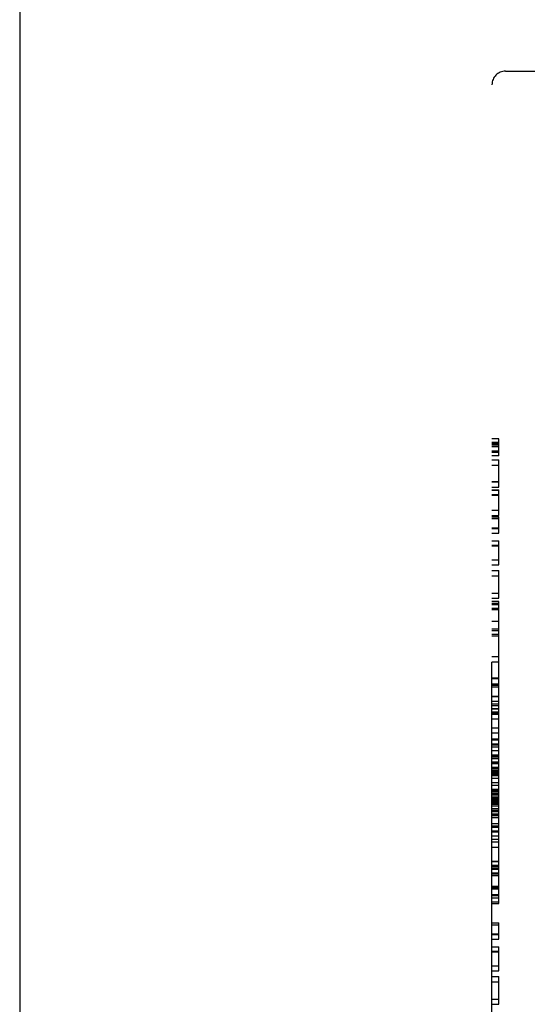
# Model space of a CAD drawing. Header units: inches. Extents: x 0 to 303, y 0 to 196.
# Tile 10 of 100: x 29.48 to 30.59, y 100.22 to 102.39. Entities that reach past the tile are written whole.
import ezdxf

# ---------------------------------------------------------------- set-up
doc = ezdxf.new("R2010")
doc.units = ezdxf.units.IN
doc.header["$LTSCALE"] = 16.67597
doc.header["$MEASUREMENT"] = 0
doc.linetypes.add('HIDDEN', pattern=[0.2, 0.1, -0.1])
doc.layers.get('0').update_dxf_attribs({"linetype": 'CONTINUOUS'})
doc.layers.add('DEFAULT_2', color=8, linetype='HIDDEN')

msp = doc.modelspace()

# ---------------------------------------------------------------- linework, layer by layer
at = {"color": 3, "linetype": 'Continuous'}
msp.add_line((29.4765, 140.2739), (29.4765, 59.8989), dxfattribs=at)
at = {"layer": 'DEFAULT_2', "color": 8, "linetype": 'HIDDEN'}
for p, q in [((30.5463, 102.2739), (32.8613, 102.2739)), ((30.5163, 99.3039), (30.5163, 102.2439)), ((30.5313, 101.464), (30.5163, 101.464)), ((30.5313, 101.4261), (30.5313, 101.464)), ((30.5163, 101.4561), (30.5313, 101.4561)), ((30.5163, 101.454), (30.5313, 101.454)), ((30.5163, 101.4519), (30.5313, 101.4519)), ((30.5163, 101.4506), (30.5313, 101.4506)), ((30.5163, 101.447), (30.5313, 101.447)), ((30.5163, 101.4374), (30.5313, 101.4374)), ((30.5163, 101.434), (30.5313, 101.434)), ((30.5313, 101.4261), (30.5163, 101.4261)), ((30.5163, 101.4175), (30.5313, 101.4175)), ((30.5163, 101.4175), (30.5313, 101.4175)), ((30.5163, 101.4171), (30.5313, 101.4171)), ((30.5313, 101.3574), (30.5313, 101.4175)), ((30.5163, 101.4059), (30.5313, 101.4059)), ((30.5163, 101.4057), (30.5313, 101.4057)), ((30.5163, 101.3694), (30.5313, 101.3694)), ((30.5163, 101.3688), (30.5313, 101.3688)), ((30.5163, 101.3574), (30.5313, 101.3574)), ((30.5163, 101.3516), (30.5313, 101.3516)), ((30.5163, 101.3506), (30.5313, 101.3506)), ((30.5313, 101.2949), (30.5313, 101.3516)), ((30.5163, 101.3408), (30.5313, 101.3408)), ((30.5163, 101.3399), (30.5313, 101.3399)), ((30.5163, 101.3062), (30.5313, 101.3062)), ((30.5163, 101.2949), (30.5313, 101.2949)), ((30.5163, 101.2917), (30.5313, 101.2917)), ((30.5163, 101.2879), (30.5313, 101.2879)), ((30.5313, 101.2562), (30.5313, 101.2917)), ((30.5163, 101.2673), (30.5313, 101.2673)), ((30.5163, 101.2662), (30.5313, 101.2662)), ((30.5163, 101.2562), (30.5313, 101.2562)), ((30.5163, 101.2391), (30.5313, 101.2391)), ((30.5163, 101.2292), (30.5313, 101.2292)), ((30.5163, 101.228), (30.5313, 101.228)), ((30.5313, 101.1862), (30.5313, 101.2391)), ((30.5163, 101.1972), (30.5313, 101.1972)), ((30.5163, 101.1862), (30.5313, 101.1862)), ((30.5163, 101.1735), (30.5313, 101.1735)), ((30.5163, 101.1621), (30.5313, 101.1621)), ((30.5313, 101.1124), (30.5313, 101.1735)), ((30.5163, 101.1238), (30.5313, 101.1238)), ((30.5163, 101.1124), (30.5313, 101.1124)), ((30.5313, 101.1051), (30.5163, 101.1051)), ((30.5163, 101.1017), (30.5313, 101.1017)), ((30.5163, 101.099), (30.5313, 101.099)), ((30.5163, 101.0907), (30.5313, 101.0907)), ((30.5163, 101.0902), (30.5313, 101.0902)), ((30.5163, 101.0875), (30.5313, 101.0875)), ((30.5313, 100.4403), (30.5313, 101.1051)), ((30.5163, 101.0619), (30.5313, 101.0619)), ((30.5163, 101.0449), (30.5313, 101.0449)), ((30.5163, 101.0412), (30.5313, 101.0412)), ((30.5163, 101.0335), (30.5313, 101.0335)), ((30.5163, 101.03), (30.5313, 101.03)), ((30.5163, 100.9842), (30.5313, 100.9842)), ((30.5163, 100.9842), (30.5313, 100.9842)), ((30.5163, 100.9838), (30.5313, 100.9838)), ((30.5163, 100.9726), (30.5313, 100.9726)), ((30.5163, 100.9724), (30.5313, 100.9724)), ((30.5163, 100.9372), (30.5313, 100.9372)), ((30.5163, 100.9361), (30.5313, 100.9361)), ((30.5163, 100.9355), (30.5313, 100.9355)), ((30.5163, 100.9241), (30.5313, 100.9241)), ((30.5163, 100.9212), (30.5313, 100.9212)), ((30.5163, 100.9174), (30.5313, 100.9174)), ((30.5163, 100.8969), (30.5313, 100.8969)), ((30.5163, 100.8958), (30.5313, 100.8958)), ((30.5163, 100.8858), (30.5313, 100.8858)), ((30.5163, 100.8796), (30.5313, 100.8796)), ((30.5163, 100.876), (30.5313, 100.876)), ((30.5163, 100.8695), (30.5313, 100.8695)), ((30.5163, 100.8686), (30.5313, 100.8686)), ((30.5163, 100.862), (30.5313, 100.862)), ((30.5163, 100.8618), (30.5313, 100.8618)), ((30.5163, 100.8587), (30.5313, 100.8587)), ((30.5163, 100.8576), (30.5313, 100.8576)), ((30.5163, 100.8571), (30.5313, 100.8571)), ((30.5163, 100.8467), (30.5313, 100.8467)), ((30.5163, 100.8268), (30.5313, 100.8268)), ((30.5163, 100.8158), (30.5313, 100.8158)), ((30.5163, 100.8029), (30.5313, 100.8029)), ((30.5163, 100.8004), (30.5313, 100.8004)), ((30.5163, 100.7915), (30.5313, 100.7915)), ((30.5163, 100.7896), (30.5313, 100.7896)), ((30.5163, 100.7849), (30.5313, 100.7849)), ((30.5163, 100.7774), (30.5313, 100.7774)), ((30.5163, 100.7675), (30.5313, 100.7675)), ((30.5163, 100.7644), (30.5313, 100.7644)), ((30.5163, 100.7612), (30.5313, 100.7612)), ((30.5163, 100.7605), (30.5313, 100.7605)), ((30.5163, 100.7596), (30.5313, 100.7596)), ((30.5163, 100.7521), (30.5313, 100.7521)), ((30.5163, 100.7506), (30.5313, 100.7506)), ((30.5163, 100.7487), (30.5313, 100.7487)), ((30.5163, 100.7402), (30.5313, 100.7402)), ((30.5163, 100.7378), (30.5313, 100.7378)), ((30.5163, 100.7341), (30.5313, 100.7341)), ((30.5163, 100.7328), (30.5313, 100.7328)), ((30.5163, 100.7314), (30.5313, 100.7314)), ((30.5163, 100.7302), (30.5313, 100.7302)), ((30.5163, 100.7288), (30.5313, 100.7288)), ((30.5163, 100.7264), (30.5313, 100.7264)), ((30.5163, 100.726), (30.5313, 100.726)), ((30.5313, 100.7259), (30.5163, 100.7259)), ((30.5163, 100.7247), (30.5313, 100.7247)), ((30.5163, 100.7218), (30.5313, 100.7218)), ((30.5163, 100.7161), (30.5313, 100.7161)), ((30.5163, 100.7065), (30.5313, 100.7065)), ((30.5163, 100.7004), (30.5313, 100.7004)), ((30.5163, 100.692), (30.5313, 100.692)), ((30.5163, 100.6905), (30.5313, 100.6905)), ((30.5163, 100.6876), (30.5313, 100.6876)), ((30.5163, 100.686), (30.5313, 100.686)), ((30.5163, 100.6824), (30.5313, 100.6824)), ((30.5163, 100.6791), (30.5313, 100.6791)), ((30.5163, 100.6751), (30.5313, 100.6751)), ((30.5163, 100.6731), (30.5313, 100.6731)), ((30.5163, 100.6724), (30.5313, 100.6724)), ((30.5163, 100.6708), (30.5313, 100.6708)), ((30.5163, 100.6686), (30.5313, 100.6686)), ((30.5163, 100.6684), (30.5313, 100.6684)), ((30.5313, 100.6683), (30.5163, 100.6683)), ((30.5163, 100.6682), (30.5313, 100.6682)), ((30.5163, 100.6676), (30.5313, 100.6676)), ((30.5163, 100.6661), (30.5313, 100.6661)), ((30.5163, 100.665), (30.5313, 100.665)), ((30.5163, 100.6626), (30.5313, 100.6626)), ((30.5163, 100.6618), (30.5313, 100.6618)), ((30.5163, 100.6585), (30.5313, 100.6585)), ((30.5163, 100.655), (30.5313, 100.655)), ((30.5163, 100.6491), (30.5313, 100.6491)), ((30.5163, 100.6458), (30.5313, 100.6458)), ((30.5163, 100.6448), (30.5313, 100.6448)), ((30.5163, 100.6431), (30.5313, 100.6431)), ((30.5163, 100.6426), (30.5313, 100.6426)), ((30.5163, 100.6375), (30.5313, 100.6375)), ((30.5163, 100.635), (30.5313, 100.635)), ((30.5163, 100.634), (30.5313, 100.634)), ((30.5163, 100.6295), (30.5313, 100.6295)), ((30.5163, 100.6163), (30.5313, 100.6163)), ((30.5313, 100.6107), (30.5163, 100.6107)), ((30.5163, 100.6104), (30.5313, 100.6104)), ((30.5163, 100.6083), (30.5313, 100.6083)), ((30.5163, 100.6004), (30.5313, 100.6004)), ((30.5163, 100.5982), (30.5313, 100.5982)), ((30.5163, 100.589), (30.5313, 100.589)), ((30.5163, 100.582), (30.5313, 100.582)), ((30.5163, 100.5755), (30.5313, 100.5755)), ((30.5163, 100.5644), (30.5313, 100.5644)), ((30.5163, 100.5335), (30.5313, 100.5335)), ((30.5163, 100.5324), (30.5313, 100.5324)), ((30.5163, 100.5246), (30.5313, 100.5246)), ((30.5163, 100.5242), (30.5313, 100.5242)), ((30.5163, 100.5237), (30.5313, 100.5237)), ((30.5163, 100.5225), (30.5313, 100.5225)), ((30.5163, 100.5184), (30.5313, 100.5184)), ((30.5163, 100.5182), (30.5313, 100.5182)), ((30.5313, 100.5147), (30.5163, 100.5147)), ((30.5163, 100.5074), (30.5313, 100.5074)), ((30.5163, 100.5054), (30.5313, 100.5054)), ((30.5163, 100.502), (30.5313, 100.502)), ((30.5163, 100.4782), (30.5313, 100.4782)), ((30.5163, 100.4761), (30.5313, 100.4761)), ((30.5163, 100.4727), (30.5313, 100.4727)), ((30.5163, 100.4723), (30.5313, 100.4723)), ((30.5163, 100.4598), (30.5313, 100.4598)), ((30.5163, 100.4596), (30.5313, 100.4596)), ((30.5163, 100.4582), (30.5313, 100.4582)), ((30.5163, 100.4582), (30.5313, 100.4582)), ((30.5313, 100.4571), (30.5163, 100.4571)), ((30.5163, 100.4522), (30.5313, 100.4522)), ((30.5313, 100.4427), (30.5163, 100.4427)), ((30.5163, 100.4403), (30.5313, 100.4403)), ((30.5163, 100.3971), (30.5313, 100.3971)), ((30.5313, 100.3617), (30.5313, 100.3971)), ((30.5163, 100.3933), (30.5313, 100.3933)), ((30.5163, 100.3728), (30.5313, 100.3728)), ((30.5163, 100.3717), (30.5313, 100.3717)), ((30.5163, 100.3617), (30.5313, 100.3617)), ((30.5163, 100.3445), (30.5313, 100.3445)), ((30.5163, 100.3346), (30.5313, 100.3346)), ((30.5163, 100.3335), (30.5313, 100.3335)), ((30.5313, 100.2917), (30.5313, 100.3445)), ((30.5163, 100.3027), (30.5313, 100.3027)), ((30.5163, 100.2917), (30.5313, 100.2917)), ((30.5163, 100.279), (30.5313, 100.279)), ((30.5163, 100.2676), (30.5313, 100.2676)), ((30.5313, 100.2179), (30.5313, 100.279)), ((30.5163, 100.2292), (30.5313, 100.2292)), ((30.5163, 100.2179), (30.5313, 100.2179))]:
    msp.add_line(p, q, dxfattribs=at)
msp.add_arc((30.5463, 102.2439), 0.03, 90, 180, dxfattribs=at)

doc.saveas('drawing.dxf')
